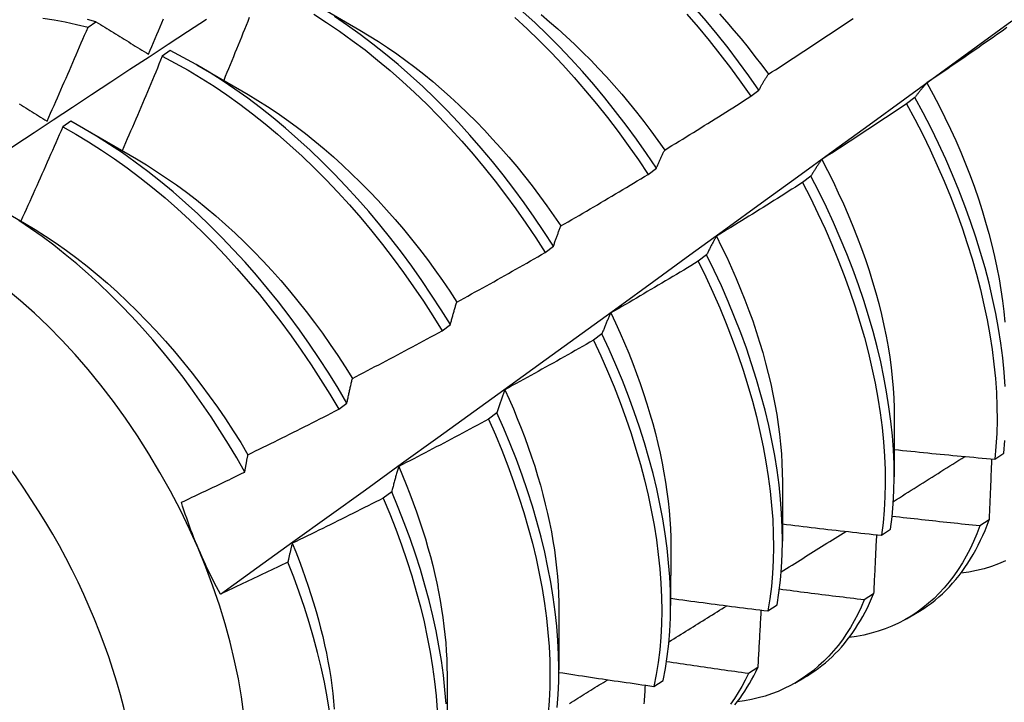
# Model space of a CAD drawing. Header units: inches. Extents: x 23 to 668, y 73 to 305.
# Tile 136 of 148: x 644.952 to 645.258, y 245.355 to 245.568. Entities that reach past the tile are written whole.
import ezdxf

# ---------------------------------------------------------------- set-up
doc = ezdxf.new("R2010")
doc.units = ezdxf.units.IN
doc.header["$MEASUREMENT"] = 0
doc.layers.add('Visible Edges(ANSI)', color=7, linetype='Continuous', lineweight=25)
doc.layers.add('Visible Tangent Edges(ANSI)', color=7, linetype='Continuous', lineweight=25)

msp = doc.modelspace()

# ---------------------------------------------------------------- linework, layer by layer
at = {"layer": 'Visible Edges(ANSI)'}
for p, q in [((645.04167, 245.57373), (645.05764, 245.56449)), ((644.97298, 245.56544), (644.97546, 245.56712)), ((644.99858, 245.55816), (644.9961, 245.55641)), ((645.00687, 245.55369), (645.02284, 245.54445)), ((645.1793, 245.54393), (645.18185, 245.54587)), ((645.23042, 245.54357), (645.22783, 245.54161)), ((644.96758, 245.53615), (644.9651, 245.53439)), ((644.97207, 245.53365), (644.98804, 245.52441)), ((645.14735, 245.51963), (645.14991, 245.52158)), ((645.19803, 245.51905), (645.19544, 245.51709)), ((644.94509, 245.50909), (644.95324, 245.50437)), ((645.11532, 245.49528), (645.11789, 245.49723)), ((645.16555, 245.49451), (645.16295, 245.49255)), ((645.08321, 245.47088), (645.08578, 245.47283)), ((645.13297, 245.46994), (645.13036, 245.46798)), ((645.05101, 245.44644), (645.05359, 245.44839)), ((645.10029, 245.44536), (645.09767, 245.44339)), ((645.22399, 245.44386), (645.22396, 245.4254)), ((645.25528, 245.43089), (645.2581, 245.43279)), ((645.18919, 245.42382), (645.18916, 245.40537)), ((645.06751, 245.42076), (645.06488, 245.41879)), ((645.2535, 245.41198), (645.25063, 245.41013)), ((645.22002, 245.40721), (645.22285, 245.40911)), ((645.15439, 245.40378), (645.15436, 245.38533)), ((645.21754, 245.38893), (645.21466, 245.38709)), ((645.11959, 245.38374), (645.11957, 245.36529)), ((645.18464, 245.38363), (645.18748, 245.38551)), ((645.22784, 245.38122), (645.23062, 245.38282)), ((645.18148, 245.36599), (645.17859, 245.36416)), ((645.08479, 245.3637), (645.08477, 245.34525)), ((645.14915, 245.36014), (645.15199, 245.36201)), ((645.19304, 245.36118), (645.19582, 245.36278))]:
    msp.add_line(p, q, dxfattribs=at)
at = {"layer": 'Visible Edges(ANSI)', "flags": 128}
for points in [[(645.14991, 245.52158), (645.14687, 245.5261), (645.14374, 245.53055), (645.14052, 245.53493), (645.13722, 245.53924), (645.13385, 245.54346), (645.1304, 245.5476), (645.12688, 245.55164), (645.1233, 245.55559), (645.11965, 245.55943), (645.11595, 245.56316), (645.11219, 245.56679), (645.10839, 245.57029)], [(645.18185, 245.54587), (645.17872, 245.55033), (645.17551, 245.55471), (645.17222, 245.55903), (645.16885, 245.56325), (645.16541, 245.5674), (645.16189, 245.57144)], [(644.91441, 245.50496), (644.92037, 245.50894), (644.92633, 245.5129), (644.9323, 245.51687), (644.93826, 245.52083), (644.94423, 245.52478), (644.9502, 245.52874), (644.95616, 245.53268), (644.96213, 245.53662), (644.9681, 245.54056), (644.97407, 245.5445), (644.98004, 245.54842), (644.98601, 245.55235), (644.99198, 245.55627), (644.99796, 245.56018), (645.00393, 245.56409), (645.00991, 245.568)], [(644.95893, 245.56826), (644.9624, 245.56777), (644.96589, 245.56713), (644.96942, 245.56635), (644.97298, 245.56544)], [(644.97546, 245.56712), (644.97282, 245.56781)], [(644.97546, 245.56712), (644.97614, 245.56671), (644.97681, 245.56629), (644.97748, 245.56588), (644.97816, 245.56546), (644.97884, 245.56505), (644.97951, 245.56463), (644.98019, 245.56421), (644.98087, 245.5638), (644.98155, 245.56338), (644.98223, 245.56296), (644.98291, 245.56254), (644.98359, 245.56212), (644.98427, 245.5617), (644.98496, 245.56128), (644.98564, 245.56086), (644.98633, 245.56043), (644.98701, 245.56001), (644.9877, 245.55959), (644.98839, 245.55916), (644.98907, 245.55874), (644.98976, 245.55832), (644.99045, 245.55789), (644.99114, 245.55747), (644.99184, 245.55704)], [(644.99184, 245.55704), (644.99236, 245.55826), (644.99287, 245.55948), (644.99339, 245.5607), (644.99391, 245.56193), (644.99443, 245.56315), (644.99494, 245.56437), (644.99546, 245.5656), (644.99597, 245.56682), (644.99648, 245.56804)], [(645.01419, 245.3889), (645.0255, 245.39703), (645.03679, 245.40516), (645.04808, 245.41328), (645.05935, 245.42141), (645.07061, 245.42954), (645.08187, 245.43766), (645.09311, 245.44579), (645.10434, 245.45391), (645.11557, 245.46203), (645.12678, 245.47016), (645.13798, 245.47827), (645.14918, 245.48639), (645.16036, 245.49451), (645.17154, 245.50262), (645.1827, 245.51073), (645.19386, 245.51884), (645.205, 245.52695), (645.21614, 245.53505), (645.22727, 245.54315), (645.23839, 245.55125), (645.24949, 245.55934), (645.26059, 245.56743)], [(645.02318, 245.56847), (645.02269, 245.56724), (645.0222, 245.56601), (645.0217, 245.56479), (645.02121, 245.56356), (645.02071, 245.56233), (645.02022, 245.56111), (645.01972, 245.55988), (645.01922, 245.55866), (645.01872, 245.55743), (645.01822, 245.55621), (645.01772, 245.55498), (645.01722, 245.55376), (645.01672, 245.55253), (645.01622, 245.55131), (645.01571, 245.55009), (645.01521, 245.54886)], [(645.04325, 245.56951), (645.04727, 245.56694), (645.05127, 245.56422), (645.05525, 245.56136), (645.05921, 245.55837), (645.06313, 245.55524), (645.06702, 245.55198), (645.07087, 245.54859), (645.07467, 245.54509), (645.07843, 245.54146), (645.08213, 245.53773), (645.08577, 245.53388), (645.08936, 245.52994), (645.09287, 245.52589), (645.09632, 245.52175), (645.0997, 245.51753), (645.10299, 245.51322), (645.10621, 245.50884), (645.10933, 245.50438), (645.11237, 245.49986), (645.11532, 245.49528)], [(645.11789, 245.49723), (645.11493, 245.50181), (645.11189, 245.50632), (645.10875, 245.51077), (645.10553, 245.51515), (645.10223, 245.51945), (645.09885, 245.52367), (645.0954, 245.5278), (645.09187, 245.53184), (645.08829, 245.53578), (645.08464, 245.53961), (645.08093, 245.54334), (645.07717, 245.54696), (645.07336, 245.55046), (645.06951, 245.55383), (645.06562, 245.55708), (645.06169, 245.5602), (645.05774, 245.56319), (645.05375, 245.56603), (645.04975, 245.56874)], [(645.10589, 245.56843), (645.10969, 245.56491), (645.11345, 245.56128), (645.11715, 245.55754), (645.12079, 245.55369), (645.12437, 245.54974), (645.12788, 245.54569), (645.13132, 245.54155), (645.13469, 245.53731), (645.13798, 245.533), (645.14119, 245.52861), (645.14432, 245.52415), (645.14735, 245.51963)], [(645.11403, 245.56939), (645.11667, 245.56718), (645.11928, 245.56491), (645.12187, 245.56257), (645.12443, 245.56017), (645.12696, 245.55771), (645.12947, 245.55519), (645.13194, 245.55262), (645.13438, 245.54999), (645.13679, 245.5473), (645.13916, 245.54457), (645.14149, 245.54178), (645.14378, 245.53895), (645.14603, 245.53607), (645.14823, 245.53315), (645.1504, 245.53019), (645.15252, 245.5272)], [(645.15937, 245.56954), (645.16288, 245.56548), (645.16632, 245.56134), (645.16969, 245.5571), (645.17297, 245.55278), (645.17618, 245.54839), (645.1793, 245.54393)], [(645.16954, 245.56959), (645.17182, 245.56703), (645.17407, 245.56443), (645.17629, 245.56179), (645.17847, 245.5591), (645.18061, 245.55637), (645.18272, 245.55361), (645.18478, 245.55081)], [(645.18478, 245.55081), (645.18589, 245.55152), (645.18699, 245.55223), (645.1881, 245.55295), (645.1892, 245.55366), (645.19031, 245.55438), (645.19141, 245.55509), (645.19251, 245.55581), (645.19362, 245.55653), (645.19472, 245.55725), (645.19582, 245.55797), (645.19692, 245.55869), (645.19802, 245.55942), (645.19912, 245.56014), (645.20022, 245.56086), (645.20131, 245.56159), (645.20241, 245.56232), (645.20351, 245.56304), (645.2046, 245.56377), (645.2057, 245.5645), (645.20679, 245.56523), (645.20789, 245.56597), (645.20898, 245.5667), (645.21007, 245.56743), (645.21116, 245.56817)], [(644.96023, 245.53621), (644.96077, 245.53743), (644.96131, 245.53864), (644.96185, 245.53986), (644.96239, 245.54107), (644.96292, 245.54229), (644.96346, 245.5435), (644.964, 245.54472), (644.96453, 245.54594), (644.96507, 245.54715), (644.9656, 245.54837), (644.96613, 245.54959), (644.96666, 245.5508), (644.96719, 245.55202), (644.96772, 245.55324), (644.96825, 245.55446), (644.96878, 245.55568), (644.96931, 245.5569), (644.96984, 245.55812), (644.97036, 245.55934), (644.97089, 245.56056), (644.97141, 245.56178), (644.97193, 245.563), (644.97246, 245.56422), (644.97298, 245.56544)], [(645.05764, 245.56449), (645.06051, 245.56279), (645.06338, 245.561), (645.06623, 245.55913), (645.06908, 245.55717), (645.07191, 245.55513), (645.07472, 245.55301), (645.07751, 245.55082), (645.08029, 245.54854), (645.08304, 245.54619), (645.08577, 245.54376), (645.08847, 245.54127), (645.09114, 245.53871), (645.09377, 245.53608), (645.09638, 245.53338), (645.09895, 245.53063), (645.10148, 245.52782), (645.10398, 245.52495), (645.10643, 245.52203), (645.10884, 245.51906), (645.11121, 245.51604), (645.11353, 245.51298), (645.1158, 245.50987), (645.11802, 245.50672), (645.12018, 245.50354)], [(645.25906, 245.56533), (645.25798, 245.56457), (645.2569, 245.56381), (645.25582, 245.56305), (645.25474, 245.56229), (645.25366, 245.56154), (645.25258, 245.56078), (645.2515, 245.56003), (645.25042, 245.55927), (645.24934, 245.55852), (645.24825, 245.55777), (645.24717, 245.55701), (645.24609, 245.55626), (645.245, 245.55552), (645.24391, 245.55477), (645.24283, 245.55402), (645.24174, 245.55327), (645.24065, 245.55253), (645.23956, 245.55178), (645.23848, 245.55104), (645.23739, 245.5503), (645.2363, 245.54956), (645.2352, 245.54882), (645.23411, 245.54808)], [(645.08578, 245.47283), (645.08292, 245.47746), (645.07996, 245.48204), (645.0769, 245.48655), (645.07376, 245.491), (645.07054, 245.49537), (645.06723, 245.49967), (645.06385, 245.50388), (645.06039, 245.50801), (645.05686, 245.51204), (645.05327, 245.51597), (645.04962, 245.5198), (645.04591, 245.52352), (645.04215, 245.52713), (645.03834, 245.53062), (645.03448, 245.53399), (645.03059, 245.53723), (645.02666, 245.54034), (645.0227, 245.54332), (645.01872, 245.54616), (645.01471, 245.54886), (645.01069, 245.55141), (645.00666, 245.55381), (645.00262, 245.55606), (644.99858, 245.55816)], [(644.9961, 245.55641), (644.99559, 245.55518), (644.99507, 245.55395), (644.99456, 245.55272), (644.99405, 245.55149), (644.99353, 245.55026), (644.99302, 245.54903), (644.9925, 245.54781), (644.99199, 245.54658), (644.99147, 245.54535), (644.99095, 245.54412), (644.99043, 245.5429), (644.98991, 245.54167), (644.98939, 245.54044), (644.98887, 245.53922), (644.98835, 245.53799), (644.98783, 245.53677), (644.9873, 245.53554), (644.98678, 245.53432), (644.98625, 245.53309), (644.98573, 245.53187), (644.9852, 245.53064), (644.98467, 245.52942), (644.98414, 245.5282), (644.98361, 245.52697)], [(644.9961, 245.55641), (645.00014, 245.5543), (645.00418, 245.55203), (645.00821, 245.54962), (645.01223, 245.54706), (645.01623, 245.54435), (645.02022, 245.5415), (645.02417, 245.53851), (645.0281, 245.53539), (645.03199, 245.53214), (645.03584, 245.52876), (645.03965, 245.52526), (645.04341, 245.52164), (645.04711, 245.51791), (645.05076, 245.51407), (645.05435, 245.51013), (645.05787, 245.5061), (645.06132, 245.50196), (645.0647, 245.49774), (645.068, 245.49344), (645.07122, 245.48906), (645.07435, 245.48461), (645.0774, 245.48009), (645.08035, 245.47551), (645.08321, 245.47088)], [(645.18185, 245.54587), (645.18197, 245.54609), (645.18208, 245.5463), (645.1822, 245.54652), (645.18232, 245.54674), (645.18244, 245.54695), (645.18256, 245.54716), (645.18268, 245.54738), (645.1828, 245.54759), (645.18292, 245.5478), (645.18304, 245.548), (645.18316, 245.54821), (645.18328, 245.54842), (645.1834, 245.54862), (645.18353, 245.54883), (645.18365, 245.54903), (645.18377, 245.54923), (645.1839, 245.54943), (645.18402, 245.54963), (645.18415, 245.54983), (645.18427, 245.55003), (645.1844, 245.55023), (645.18452, 245.55042), (645.18465, 245.55061), (645.18478, 245.55081)], [(645.23411, 245.54808), (645.23395, 245.5479), (645.23379, 245.54773), (645.23363, 245.54755), (645.23347, 245.54737), (645.23332, 245.54719), (645.23316, 245.54701), (645.233, 245.54683), (645.23284, 245.54664), (645.23269, 245.54646), (645.23253, 245.54627), (645.23238, 245.54609), (645.23222, 245.5459), (645.23207, 245.54571), (645.23192, 245.54552), (645.23177, 245.54533), (645.23161, 245.54514), (645.23146, 245.54495), (645.23131, 245.54475), (645.23116, 245.54456), (645.23101, 245.54436), (645.23086, 245.54417), (645.23071, 245.54397), (645.23057, 245.54377), (645.23042, 245.54357)], [(645.23411, 245.54808), (645.23606, 245.54452), (645.23794, 245.54094), (645.23974, 245.53735), (645.24146, 245.53374), (645.24311, 245.53012), (645.24468, 245.52649), (645.24617, 245.52286), (645.24759, 245.51922), (645.24892, 245.51559), (645.25017, 245.51197), (645.25134, 245.50836), (645.25242, 245.50476), (645.25343, 245.50118), (645.25435, 245.49761), (645.25518, 245.49408), (645.25593, 245.49057), (645.25659, 245.48709), (645.25717, 245.48364), (645.25766, 245.48024), (645.25806, 245.47687), (645.25838, 245.47355)], [(645.02283, 245.54445), (645.02584, 245.54266), (645.02883, 245.54077), (645.03182, 245.53879), (645.03479, 245.53672), (645.03775, 245.53455), (645.04069, 245.5323), (645.04361, 245.52996), (645.04651, 245.52755), (645.04938, 245.52505), (645.05223, 245.52248), (645.05504, 245.51983), (645.05783, 245.51711), (645.06057, 245.51432), (645.06328, 245.51147), (645.06595, 245.50855), (645.06858, 245.50557), (645.07116, 245.50253), (645.0737, 245.49944), (645.07618, 245.49629), (645.07862, 245.49309), (645.081, 245.48984), (645.08332, 245.48654), (645.08558, 245.48321), (645.08778, 245.47983)], [(645.15252, 245.5272), (645.15364, 245.52788), (645.15476, 245.52857), (645.15588, 245.52926), (645.157, 245.52995), (645.15812, 245.53063), (645.15924, 245.53133), (645.16036, 245.53202), (645.16148, 245.53271), (645.1626, 245.5334), (645.16372, 245.5341), (645.16484, 245.53479), (645.16595, 245.53549), (645.16707, 245.53619), (645.16818, 245.53689), (645.1693, 245.53758), (645.17041, 245.53829), (645.17152, 245.53899), (645.17264, 245.53969), (645.17375, 245.54039), (645.17486, 245.5411), (645.17597, 245.5418), (645.17708, 245.54251), (645.17819, 245.54322), (645.1793, 245.54393)], [(645.25853, 245.45359), (645.25821, 245.458), (645.25776, 245.46247), (645.25717, 245.46701), (645.25645, 245.47161), (645.2556, 245.47626), (645.25461, 245.48096), (645.25349, 245.4857), (645.25225, 245.49048), (645.25087, 245.49528), (645.24937, 245.5001), (645.24774, 245.50495), (645.24599, 245.5098), (645.24411, 245.51466), (645.24211, 245.51952), (645.24, 245.52437), (645.23777, 245.5292), (645.23543, 245.53402), (645.23298, 245.53881), (645.23042, 245.54357)], [(644.95159, 245.54155), (644.95225, 245.54114), (644.95291, 245.54074), (644.95357, 245.54033), (644.95423, 245.53992), (644.9549, 245.53951), (644.95556, 245.5391), (644.95622, 245.53869), (644.95689, 245.53828), (644.95755, 245.53787), (644.95822, 245.53745), (644.95889, 245.53704), (644.95956, 245.53663), (644.96023, 245.53621)], [(645.22783, 245.54161), (645.22674, 245.54087), (645.22564, 245.54014), (645.22455, 245.53941), (645.22345, 245.53867), (645.22235, 245.53794), (645.22126, 245.53721), (645.22016, 245.53648), (645.21906, 245.53575), (645.21796, 245.53502), (645.21686, 245.5343), (645.21576, 245.53357), (645.21466, 245.53285), (645.21356, 245.53212), (645.21245, 245.5314), (645.21135, 245.53068), (645.21025, 245.52996), (645.20914, 245.52924), (645.20804, 245.52852), (645.20693, 245.5278), (645.20583, 245.52708), (645.20472, 245.52637), (645.20361, 245.52566), (645.2025, 245.52494), (645.2014, 245.52423)], [(645.22783, 245.54161), (645.23038, 245.53685), (645.23283, 245.53205), (645.23516, 245.52724), (645.23738, 245.5224), (645.23948, 245.51755), (645.24147, 245.51269), (645.24334, 245.50783), (645.24508, 245.50298), (645.2467, 245.49814), (645.24819, 245.49331), (645.24956, 245.48851), (645.2508, 245.48374), (645.25191, 245.479), (645.25288, 245.47431), (645.25372, 245.46966), (645.25443, 245.46507), (645.25501, 245.46053), (645.25545, 245.45606), (645.25576, 245.45166), (645.25593, 245.44733), (645.25597, 245.44309), (645.25588, 245.43893), (645.25565, 245.43486), (645.25528, 245.43089)], [(644.9651, 245.53439), (644.96457, 245.53316), (644.96403, 245.53194), (644.9635, 245.53071), (644.96296, 245.52949), (644.96242, 245.52826), (644.96188, 245.52704), (644.96134, 245.52582), (644.9608, 245.52459), (644.96026, 245.52337), (644.95972, 245.52215), (644.95918, 245.52092), (644.95863, 245.5197), (644.95809, 245.51848), (644.95755, 245.51726), (644.957, 245.51604), (644.95645, 245.51482), (644.95591, 245.5136), (644.95536, 245.51238), (644.95481, 245.51116), (644.95426, 245.50994), (644.95371, 245.50872), (644.95316, 245.5075), (644.95261, 245.50628), (644.95205, 245.50506)], [(644.9651, 245.53439), (644.96914, 245.53213), (644.97317, 245.52973), (644.97719, 245.52717), (644.9812, 245.52447), (644.98518, 245.52163), (644.98914, 245.51865), (644.99307, 245.51554), (644.99696, 245.51229), (645.00081, 245.50892), (645.00462, 245.50543), (645.00839, 245.50182), (645.0121, 245.4981), (645.01575, 245.49427), (645.01934, 245.49033), (645.02286, 245.4863), (645.02632, 245.48217), (645.0297, 245.47796), (645.03301, 245.47366), (645.03623, 245.46928), (645.03937, 245.46484), (645.04242, 245.46032), (645.04538, 245.45575), (645.04824, 245.45112), (645.05101, 245.44644)], [(645.05359, 245.44839), (645.05082, 245.45307), (645.04795, 245.4577), (645.04498, 245.46227), (645.04192, 245.46678), (645.03878, 245.47122), (645.03555, 245.47559), (645.03223, 245.47988), (645.02885, 245.48409), (645.02538, 245.48821), (645.02185, 245.49223), (645.01826, 245.49616), (645.0146, 245.49998), (645.01089, 245.5037), (645.00712, 245.5073), (645.00331, 245.51078), (644.99945, 245.51414), (644.99556, 245.51738), (644.99163, 245.52048), (644.98767, 245.52345), (644.98368, 245.52628), (644.97968, 245.52897), (644.97565, 245.53152), (644.97162, 245.53391), (644.96758, 245.53615)], [(645.14991, 245.52158), (645.15001, 245.52182), (645.15012, 245.52207), (645.15022, 245.52231), (645.15033, 245.52256), (645.15043, 245.5228), (645.15054, 245.52304), (645.15064, 245.52328), (645.15075, 245.52352), (645.15086, 245.52376), (645.15096, 245.524), (645.15107, 245.52423), (645.15118, 245.52447), (645.15129, 245.5247), (645.1514, 245.52493), (645.15151, 245.52516), (645.15162, 245.5254), (645.15173, 245.52562), (645.15184, 245.52585), (645.15195, 245.52608), (645.15206, 245.52631), (645.15218, 245.52653), (645.15229, 245.52675), (645.1524, 245.52698), (645.15252, 245.5272)], [(644.98804, 245.52441), (644.99118, 245.52254), (644.99432, 245.52056), (644.99744, 245.51848), (645.00055, 245.51631), (645.00364, 245.51404), (645.00672, 245.51167), (645.00976, 245.50921), (645.01279, 245.50667), (645.01578, 245.50403), (645.01874, 245.50132), (645.02167, 245.49852), (645.02455, 245.49564), (645.0274, 245.49269), (645.0302, 245.48966), (645.03296, 245.48656), (645.03567, 245.48339), (645.03832, 245.48016), (645.04093, 245.47687), (645.04348, 245.47353), (645.04597, 245.47013), (645.0484, 245.46668), (645.05077, 245.46319), (645.05307, 245.45966), (645.05531, 245.45609)], [(645.2014, 245.52423), (645.20125, 245.52403), (645.2011, 245.52382), (645.20096, 245.52362), (645.20081, 245.52341), (645.20067, 245.5232), (645.20052, 245.52299), (645.20038, 245.52278), (645.20024, 245.52257), (645.2001, 245.52236), (645.19995, 245.52215), (645.19981, 245.52193), (645.19967, 245.52172), (645.19953, 245.5215), (645.19939, 245.52128), (645.19926, 245.52107), (645.19912, 245.52085), (645.19898, 245.52063), (645.19884, 245.52041), (645.19871, 245.52018), (645.19857, 245.51996), (645.19843, 245.51973), (645.1983, 245.51951), (645.19816, 245.51928), (645.19803, 245.51905)], [(645.2014, 245.52423), (645.20318, 245.52081), (645.20491, 245.51737), (645.20656, 245.51392), (645.20815, 245.51046), (645.20966, 245.50699), (645.21111, 245.50351), (645.21248, 245.50004), (645.21378, 245.49657), (645.21501, 245.4931), (645.21617, 245.48965), (645.21724, 245.4862), (645.21824, 245.48277), (645.21917, 245.47936), (645.22001, 245.47597), (645.22078, 245.4726), (645.22146, 245.46926), (645.22206, 245.46595), (645.22258, 245.46267), (645.22302, 245.45943), (645.22338, 245.45623), (645.22365, 245.45307), (645.22384, 245.44995), (645.22396, 245.44688), (645.22399, 245.44386)], [(645.12018, 245.50354), (645.12132, 245.5042), (645.12246, 245.50486), (645.1236, 245.50552), (645.12474, 245.50618), (645.12587, 245.50684), (645.12701, 245.50751), (645.12814, 245.50817), (645.12928, 245.50884), (645.13041, 245.5095), (645.13155, 245.51017), (645.13268, 245.51084), (645.13381, 245.51151), (645.13494, 245.51218), (645.13607, 245.51285), (645.13721, 245.51353), (645.13833, 245.5142), (645.13946, 245.51487), (645.14059, 245.51555), (645.14172, 245.51623), (645.14285, 245.51691), (645.14397, 245.51759), (645.1451, 245.51827), (645.14623, 245.51895), (645.14735, 245.51963)], [(645.22285, 245.40911), (645.22333, 245.41299), (645.22367, 245.41697), (645.22388, 245.42105), (645.22396, 245.42522), (645.2239, 245.42947), (645.22371, 245.43381), (645.22339, 245.43822), (645.22293, 245.4427), (645.22233, 245.44725), (645.2216, 245.45185), (645.22074, 245.4565), (645.21975, 245.4612), (645.21862, 245.46594), (645.21737, 245.47072), (645.21599, 245.47552), (645.21448, 245.48035), (645.21284, 245.4852), (645.21108, 245.49005), (645.2092, 245.49491), (645.20719, 245.49977), (645.20507, 245.50461), (645.20284, 245.50945), (645.20049, 245.51427), (645.19803, 245.51905)], [(645.19544, 245.51709), (645.19432, 245.51638), (645.19321, 245.51567), (645.1921, 245.51497), (645.19099, 245.51426), (645.18987, 245.51356), (645.18876, 245.51285), (645.18764, 245.51215), (645.18653, 245.51145), (645.18541, 245.51075), (645.1843, 245.51005), (645.18318, 245.50935), (645.18206, 245.50865), (645.18094, 245.50795), (645.17982, 245.50726), (645.1787, 245.50656), (645.17758, 245.50587), (645.17646, 245.50517), (645.17534, 245.50448), (645.17422, 245.50379), (645.17309, 245.5031), (645.17197, 245.50241), (645.17085, 245.50173), (645.16972, 245.50104), (645.1686, 245.50036)], [(645.19544, 245.51709), (645.19789, 245.5123), (645.20023, 245.50748), (645.20245, 245.50265), (645.20456, 245.4978), (645.20656, 245.49294), (645.20843, 245.48808), (645.21018, 245.48323), (645.21181, 245.47838), (645.21331, 245.47356), (645.21468, 245.46876), (645.21593, 245.46398), (645.21704, 245.45924), (645.21803, 245.45455), (645.21888, 245.4499), (645.2196, 245.4453), (645.22018, 245.44076), (645.22063, 245.43628), (645.22095, 245.43188), (645.22113, 245.42755), (645.22118, 245.4233), (645.22109, 245.41914), (645.22087, 245.41506), (645.22051, 245.41109), (645.22002, 245.40721)], [(645.02179, 245.42691), (645.0193, 245.43128), (645.01672, 245.43561), (645.01405, 245.43989), (645.0113, 245.44411), (645.00846, 245.44828), (645.00555, 245.45239), (645.00255, 245.45643), (644.99949, 245.46039), (644.99637, 245.46426), (644.99319, 245.46804), (644.98995, 245.47173), (644.98665, 245.47533), (644.9833, 245.47882), (644.97991, 245.48222), (644.97646, 245.48551), (644.97298, 245.48869), (644.96945, 245.49175), (644.96588, 245.49471), (644.96229, 245.49753), (644.95868, 245.50022), (644.95506, 245.50278), (644.95142, 245.50521)], [(644.95324, 245.50437), (644.95652, 245.50242), (644.95979, 245.50035), (644.96304, 245.49818), (644.96628, 245.4959), (644.9695, 245.49351), (644.9727, 245.49101), (644.97587, 245.48841), (644.97901, 245.48572), (644.98211, 245.48293), (644.98518, 245.48005), (644.98821, 245.47708), (644.9912, 245.47403), (644.99415, 245.4709), (644.99705, 245.46769), (644.9999, 245.46442), (645.00269, 245.46107), (645.00543, 245.45766), (645.00811, 245.45419), (645.01072, 245.45066), (645.01327, 245.44708), (645.01576, 245.44345), (645.01817, 245.43978), (645.0205, 245.43606), (645.02276, 245.4323)], [(645.11789, 245.49723), (645.11798, 245.4975), (645.11807, 245.49778), (645.11816, 245.49805), (645.11825, 245.49833), (645.11835, 245.4986), (645.11844, 245.49887), (645.11853, 245.49914), (645.11863, 245.4994), (645.11872, 245.49967), (645.11882, 245.49994), (645.11891, 245.5002), (645.11901, 245.50046), (645.1191, 245.50073), (645.1192, 245.50099), (645.1193, 245.50125), (645.11939, 245.50151), (645.11949, 245.50177), (645.11959, 245.50202), (645.11969, 245.50228), (645.11979, 245.50253), (645.11988, 245.50279), (645.11998, 245.50304), (645.12008, 245.50329), (645.12018, 245.50354)], [(645.1686, 245.50036), (645.16846, 245.50012), (645.16833, 245.49989), (645.1682, 245.49966), (645.16807, 245.49942), (645.16794, 245.49919), (645.16781, 245.49895), (645.16768, 245.49871), (645.16755, 245.49848), (645.16742, 245.49824), (645.16729, 245.49799), (645.16716, 245.49775), (645.16703, 245.49751), (645.16691, 245.49727), (645.16678, 245.49702), (645.16666, 245.49677), (645.16653, 245.49653), (645.16641, 245.49628), (645.16628, 245.49603), (645.16616, 245.49578), (645.16604, 245.49553), (645.16591, 245.49527), (645.16579, 245.49502), (645.16567, 245.49477), (645.16555, 245.49451)], [(645.1686, 245.50036), (645.17023, 245.49708), (645.17181, 245.49379), (645.17332, 245.49049), (645.17477, 245.48718), (645.17616, 245.48387), (645.17748, 245.48057), (645.17873, 245.47726), (645.17991, 245.47396), (645.18103, 245.47066), (645.18207, 245.46738), (645.18304, 245.4641), (645.18394, 245.46084), (645.18477, 245.4576), (645.18553, 245.45438), (645.18622, 245.45118), (645.18684, 245.44801), (645.18738, 245.44486), (645.18786, 245.44175), (645.18826, 245.43866), (645.18859, 245.43562), (645.18884, 245.4326), (645.18902, 245.42963), (645.18913, 245.42671), (645.18917, 245.42382)], [(645.08778, 245.47983), (645.08894, 245.48047), (645.09009, 245.4811), (645.09125, 245.48173), (645.0924, 245.48237), (645.09355, 245.483), (645.0947, 245.48364), (645.09585, 245.48428), (645.097, 245.48492), (645.09815, 245.48556), (645.0993, 245.4862), (645.10045, 245.48684), (645.1016, 245.48748), (645.10274, 245.48813), (645.10389, 245.48877), (645.10504, 245.48942), (645.10618, 245.49006), (645.10733, 245.49071), (645.10847, 245.49136), (645.10961, 245.49201), (645.11076, 245.49266), (645.1119, 245.49332), (645.11304, 245.49397), (645.11418, 245.49462), (645.11532, 245.49528)], [(645.18748, 245.38551), (645.18808, 245.38929), (645.18855, 245.39318), (645.18889, 245.39717), (645.18909, 245.40125), (645.18916, 245.40543), (645.1891, 245.40969), (645.1889, 245.41403), (645.18857, 245.41845), (645.1881, 245.42293), (645.18749, 245.42748), (645.18676, 245.43208), (645.18589, 245.43674), (645.18489, 245.44144), (645.18376, 245.44619), (645.18249, 245.45097), (645.1811, 245.45577), (645.17958, 245.4606), (645.17794, 245.46544), (645.17617, 245.4703), (645.17428, 245.47516), (645.17227, 245.48001), (645.17015, 245.48486), (645.1679, 245.4897), (645.16555, 245.49451)], [(645.16295, 245.49255), (645.16182, 245.49186), (645.16069, 245.49118), (645.15956, 245.4905), (645.15843, 245.48982), (645.1573, 245.48915), (645.15617, 245.48847), (645.15504, 245.48779), (645.15391, 245.48712), (645.15277, 245.48644), (645.15164, 245.48577), (645.15051, 245.4851), (645.14937, 245.48443), (645.14824, 245.48376), (645.1471, 245.48309), (645.14597, 245.48242), (645.14483, 245.48176), (645.14369, 245.48109), (645.14255, 245.48043), (645.14142, 245.47976), (645.14028, 245.4791), (645.13914, 245.47844), (645.138, 245.47778), (645.13686, 245.47712), (645.13572, 245.47646)], [(645.16295, 245.49255), (645.16529, 245.48773), (645.16753, 245.4829), (645.16964, 245.47805), (645.17164, 245.47319), (645.17353, 245.46833), (645.17528, 245.46348), (645.17692, 245.45863), (645.17843, 245.45381), (645.17981, 245.449), (645.18106, 245.44423), (645.18218, 245.43949), (645.18318, 245.43479), (645.18403, 245.43013), (645.18476, 245.42553), (645.18535, 245.42099), (645.18581, 245.41651), (645.18613, 245.4121), (645.18632, 245.40776), (645.18638, 245.40351), (645.1863, 245.39934), (645.18608, 245.39526), (645.18574, 245.39128), (645.18526, 245.3874), (645.18464, 245.38363)], [(645.08578, 245.47283), (645.08586, 245.47314), (645.08594, 245.47344), (645.08602, 245.47374), (645.0861, 245.47405), (645.08618, 245.47435), (645.08626, 245.47464), (645.08634, 245.47494), (645.08642, 245.47524), (645.08651, 245.47553), (645.08659, 245.47583), (645.08667, 245.47612), (645.08675, 245.47641), (645.08684, 245.47671), (645.08692, 245.477), (645.08701, 245.47728), (645.08709, 245.47757), (645.08718, 245.47786), (645.08726, 245.47814), (645.08735, 245.47843), (645.08743, 245.47871), (645.08752, 245.47899), (645.08761, 245.47928), (645.0877, 245.47956), (645.08778, 245.47983)], [(645.13572, 245.47646), (645.13559, 245.4762), (645.13548, 245.47594), (645.13536, 245.47568), (645.13524, 245.47542), (645.13512, 245.47515), (645.135, 245.47489), (645.13488, 245.47462), (645.13477, 245.47436), (645.13465, 245.47409), (645.13453, 245.47382), (645.13442, 245.47355), (645.1343, 245.47328), (645.13419, 245.47301), (645.13408, 245.47273), (645.13396, 245.47246), (645.13385, 245.47219), (645.13374, 245.47191), (645.13363, 245.47163), (645.13352, 245.47135), (645.13341, 245.47107), (645.1333, 245.47079), (645.13319, 245.47051), (645.13308, 245.47023), (645.13297, 245.46994)], [(645.13572, 245.47646), (645.1372, 245.47333), (645.13863, 245.4702), (645.14, 245.46705), (645.14131, 245.46391), (645.14257, 245.46076), (645.14376, 245.45761), (645.14489, 245.45447), (645.14596, 245.45133), (645.14697, 245.4482), (645.14792, 245.44508), (645.1488, 245.44198), (645.14963, 245.43888), (645.15039, 245.43581), (645.15108, 245.43275), (645.15171, 245.42972), (645.15228, 245.42671), (645.15278, 245.42373), (645.15321, 245.42077), (645.15358, 245.41785), (645.15388, 245.41496), (645.15411, 245.4121), (645.15428, 245.40928), (645.15437, 245.40651), (645.1544, 245.40377)], [(645.05531, 245.45609), (645.05648, 245.45669), (645.05765, 245.4573), (645.05882, 245.4579), (645.05998, 245.45851), (645.06115, 245.45912), (645.06232, 245.45973), (645.06348, 245.46034), (645.06465, 245.46095), (645.06581, 245.46156), (645.06698, 245.46218), (645.06814, 245.46279), (645.0693, 245.46341), (645.07046, 245.46403), (645.07163, 245.46464), (645.07279, 245.46526), (645.07395, 245.46588), (645.07511, 245.4665), (645.07627, 245.46713), (645.07742, 245.46775), (645.07858, 245.46837), (645.07974, 245.469), (645.0809, 245.46962), (645.08205, 245.47025), (645.08321, 245.47088)], [(645.15199, 245.36201), (645.15272, 245.36569), (645.15331, 245.36948), (645.15378, 245.37338), (645.15411, 245.37737), (645.1543, 245.38146), (645.15436, 245.38564), (645.15429, 245.38991), (645.15408, 245.39425), (645.15374, 245.39867), (645.15327, 245.40316), (645.15266, 245.40771), (645.15191, 245.41232), (645.15103, 245.41698), (645.15003, 245.42169), (645.14889, 245.42643), (645.14762, 245.43121), (645.14622, 245.43602), (645.14469, 245.44085), (645.14304, 245.44569), (645.14126, 245.45055), (645.13937, 245.45541), (645.13735, 245.46026), (645.13522, 245.46511), (645.13297, 245.46994)], [(645.13036, 245.46798), (645.12921, 245.46732), (645.12807, 245.46667), (645.12692, 245.46602), (645.12578, 245.46536), (645.12463, 245.46471), (645.12349, 245.46406), (645.12234, 245.46342), (645.12119, 245.46277), (645.12004, 245.46212), (645.11889, 245.46148), (645.11774, 245.46083), (645.11659, 245.46019), (645.11544, 245.45955), (645.11429, 245.45891), (645.11314, 245.45827), (645.11199, 245.45763), (645.11083, 245.45699), (645.10968, 245.45635), (645.10853, 245.45572), (645.10737, 245.45508), (645.10622, 245.45445), (645.10506, 245.45381), (645.1039, 245.45318), (645.10275, 245.45255)], [(645.13036, 245.46798), (645.1326, 245.46314), (645.13472, 245.45829), (645.13673, 245.45344), (645.13862, 245.44858), (645.14038, 245.44372), (645.14203, 245.43888), (645.14354, 245.43405), (645.14493, 245.42925), (645.14619, 245.42447), (645.14732, 245.41973), (645.14832, 245.41502), (645.14919, 245.41037), (645.14992, 245.40576), (645.15052, 245.40122), (645.15099, 245.39673), (645.15132, 245.39232), (645.15152, 245.38798), (645.15158, 245.38372), (645.15151, 245.37955), (645.1513, 245.37546), (645.15096, 245.37148), (645.15049, 245.36759), (645.14989, 245.36381), (645.14915, 245.36014)], [(645.05359, 245.44839), (645.05366, 245.44873), (645.05372, 245.44906), (645.05379, 245.44939), (645.05386, 245.44972), (645.05393, 245.45005), (645.054, 245.45038), (645.05407, 245.45071), (645.05414, 245.45103), (645.05421, 245.45136), (645.05428, 245.45168), (645.05435, 245.452), (645.05442, 245.45232), (645.0545, 245.45264), (645.05457, 245.45296), (645.05464, 245.45328), (645.05471, 245.4536), (645.05479, 245.45391), (645.05486, 245.45423), (645.05494, 245.45454), (645.05501, 245.45485), (645.05508, 245.45516), (645.05516, 245.45547), (645.05524, 245.45578), (645.05531, 245.45609)], [(645.10275, 245.45255), (645.10264, 245.45227), (645.10253, 245.45198), (645.10243, 245.45169), (645.10232, 245.4514), (645.10221, 245.4511), (645.10211, 245.45081), (645.102, 245.45052), (645.1019, 245.45022), (645.10179, 245.44993), (645.10169, 245.44963), (645.10159, 245.44933), (645.10148, 245.44903), (645.10138, 245.44873), (645.10128, 245.44843), (645.10118, 245.44813), (645.10108, 245.44783), (645.10098, 245.44752), (645.10088, 245.44722), (645.10078, 245.44691), (645.10068, 245.4466), (645.10058, 245.44629), (645.10048, 245.44598), (645.10039, 245.44567), (645.10029, 245.44536)], [(645.10275, 245.45255), (645.1041, 245.44957), (645.10539, 245.44659), (645.10663, 245.4436), (645.10782, 245.44062), (645.10896, 245.43763), (645.11004, 245.43465), (645.11107, 245.43167), (645.11204, 245.4287), (645.11296, 245.42574), (645.11381, 245.4228), (645.11461, 245.41986), (645.11535, 245.41694), (645.11604, 245.41404), (645.11666, 245.41115), (645.11722, 245.40829), (645.11772, 245.40545), (645.11816, 245.40263), (645.11855, 245.39984), (645.11887, 245.39708), (645.11913, 245.39435), (645.11933, 245.39165), (645.11948, 245.38898), (645.11956, 245.38635), (645.11959, 245.38375)], [(645.02276, 245.4323), (645.02395, 245.43288), (645.02513, 245.43346), (645.02631, 245.43404), (645.02749, 245.43462), (645.02868, 245.4352), (645.02986, 245.43578), (645.03104, 245.43636), (645.03221, 245.43695), (645.03339, 245.43753), (645.03457, 245.43812), (645.03575, 245.43871), (645.03693, 245.43929), (645.0381, 245.43988), (645.03928, 245.44047), (645.04045, 245.44107), (645.04163, 245.44166), (645.0428, 245.44225), (645.04398, 245.44285), (645.04515, 245.44344), (645.04632, 245.44404), (645.0475, 245.44464), (645.04867, 245.44524), (645.04984, 245.44584), (645.05101, 245.44644)], [(645.119, 245.35357), (645.11932, 245.35757), (645.11951, 245.36167), (645.11957, 245.36585), (645.11948, 245.37012), (645.11927, 245.37447), (645.11892, 245.3789), (645.11844, 245.38339), (645.11782, 245.38794), (645.11706, 245.39256), (645.11618, 245.39722), (645.11516, 245.40193), (645.11402, 245.40667), (645.11274, 245.41146), (645.11133, 245.41626), (645.1098, 245.4211), (645.10814, 245.42594), (645.10636, 245.4308), (645.10445, 245.43566), (645.10243, 245.44051), (645.10029, 245.44536)], [(645.09767, 245.44339), (645.09651, 245.44276), (645.09535, 245.44214), (645.09419, 245.44151), (645.09303, 245.44089), (645.09187, 245.44027), (645.09071, 245.43964), (645.08954, 245.43902), (645.08838, 245.4384), (645.08722, 245.43778), (645.08605, 245.43717), (645.08489, 245.43655), (645.08372, 245.43593), (645.08256, 245.43532), (645.08139, 245.43471), (645.08022, 245.43409), (645.07905, 245.43348), (645.07789, 245.43287), (645.07672, 245.43226), (645.07555, 245.43166), (645.07438, 245.43105), (645.07321, 245.43044), (645.07204, 245.42984), (645.07087, 245.42924), (645.06969, 245.42863)], [(645.09767, 245.44339), (645.0998, 245.43854), (645.10182, 245.43369), (645.10371, 245.42883), (645.10548, 245.42397), (645.10713, 245.41913), (645.10866, 245.4143), (645.11005, 245.40949), (645.11132, 245.40471), (645.11246, 245.39997), (645.11347, 245.39526), (645.11434, 245.3906), (645.11508, 245.386), (645.11569, 245.38144), (645.11617, 245.37696), (645.11651, 245.37254), (645.11671, 245.3682), (645.11678, 245.36393), (645.11672, 245.35975), (645.11652, 245.35566), (645.11619, 245.35167)], [(645.2581, 245.43279), (645.25845, 245.43677)], [(645.02179, 245.42691), (645.02183, 245.42714), (645.02187, 245.42737), (645.02191, 245.4276), (645.02195, 245.42783), (645.02199, 245.42806), (645.02203, 245.42828), (645.02207, 245.42851), (645.02211, 245.42874), (645.02215, 245.42897), (645.02219, 245.42919), (645.02223, 245.42942), (645.02227, 245.42964), (645.02231, 245.42987), (645.02235, 245.43009), (645.02239, 245.43031), (645.02243, 245.43054), (645.02247, 245.43076), (645.02251, 245.43098), (645.02255, 245.4312), (645.0226, 245.43142), (645.02264, 245.43164), (645.02268, 245.43187), (645.02272, 245.43208), (645.02276, 245.4323)], [(645.22397, 245.43393), (645.22527, 245.43379), (645.22658, 245.43366), (645.22788, 245.43352), (645.22918, 245.43339), (645.23049, 245.43326), (645.23179, 245.43312), (645.2331, 245.43299), (645.2344, 245.43286), (645.2357, 245.43273), (645.23701, 245.43261), (645.23831, 245.43248), (645.23962, 245.43235), (645.24092, 245.43222), (645.24223, 245.4321), (645.24353, 245.43198), (645.24484, 245.43185), (645.24614, 245.43173), (645.24745, 245.43161), (645.24875, 245.43149), (645.25006, 245.43137), (645.25137, 245.43125), (645.25267, 245.43113), (645.25398, 245.43101), (645.25528, 245.43089)], [(645.22372, 245.41775), (645.22465, 245.41833), (645.22557, 245.41891), (645.2265, 245.4195), (645.22742, 245.42008), (645.22835, 245.42066), (645.22927, 245.42125), (645.2302, 245.42183), (645.23112, 245.42241), (645.23205, 245.42299), (645.23297, 245.42358), (645.2339, 245.42416), (645.23482, 245.42474), (645.23575, 245.42533), (645.23667, 245.42591), (645.2376, 245.4265), (645.23852, 245.42708), (645.23944, 245.42766), (645.24037, 245.42825), (645.24129, 245.42883), (645.24222, 245.42941), (645.24314, 245.43), (645.24406, 245.43058), (645.24499, 245.43117), (645.24591, 245.43175)], [(645.25428, 245.43098), (645.25425, 245.4302), (645.25422, 245.42941), (645.25418, 245.42862), (645.25415, 245.42784), (645.25412, 245.42705), (645.25409, 245.42626), (645.25406, 245.42547), (645.25403, 245.42468), (645.254, 245.42389), (645.25396, 245.4231), (645.25393, 245.42231), (645.2539, 245.42152), (645.25387, 245.42073), (645.25383, 245.41993), (645.2538, 245.41914), (645.25377, 245.41835), (645.25373, 245.41755), (645.2537, 245.41676), (645.25367, 245.41596), (645.25363, 245.41517), (645.2536, 245.41437), (645.25357, 245.41358), (645.25353, 245.41278), (645.2535, 245.41198)], [(645.00204, 245.41748), (645.00287, 245.41786), (645.00369, 245.41825), (645.00452, 245.41864), (645.00534, 245.41903), (645.00617, 245.41942), (645.00699, 245.41981), (645.00782, 245.4202), (645.00864, 245.42059), (645.00946, 245.42098), (645.01029, 245.42137), (645.01111, 245.42176), (645.01193, 245.42216), (645.01276, 245.42255), (645.01358, 245.42294), (645.0144, 245.42334), (645.01522, 245.42373), (645.01605, 245.42413), (645.01687, 245.42452), (645.01769, 245.42492), (645.01851, 245.42532), (645.01933, 245.42571), (645.02015, 245.42611), (645.02097, 245.42651), (645.02179, 245.42691)], [(645.06969, 245.42863), (645.0696, 245.42832), (645.0695, 245.428), (645.06941, 245.42768), (645.06931, 245.42736), (645.06922, 245.42704), (645.06912, 245.42672), (645.06903, 245.4264), (645.06894, 245.42608), (645.06884, 245.42575), (645.06875, 245.42543), (645.06866, 245.4251), (645.06857, 245.42477), (645.06848, 245.42445), (645.06839, 245.42412), (645.0683, 245.42379), (645.06821, 245.42345), (645.06812, 245.42312), (645.06803, 245.42279), (645.06794, 245.42245), (645.06785, 245.42212), (645.06777, 245.42178), (645.06768, 245.42144), (645.06759, 245.4211), (645.06751, 245.42076)], [(645.06969, 245.42863), (645.0709, 245.42581), (645.07207, 245.42299), (645.07318, 245.42017), (645.07424, 245.41735), (645.07526, 245.41453), (645.07622, 245.41172), (645.07713, 245.40892), (645.078, 245.40612), (645.07881, 245.40333), (645.07957, 245.40055), (645.08028, 245.39779), (645.08093, 245.39504), (645.08154, 245.3923), (645.08209, 245.38958), (645.0826, 245.38689), (645.08305, 245.38421), (645.08345, 245.38155), (645.08379, 245.37892), (645.08408, 245.37631), (645.08433, 245.37373), (645.08451, 245.37118), (645.08465, 245.36866), (645.08473, 245.36617), (645.08476, 245.36371)], [(645.08445, 245.35469), (645.0841, 245.35912), (645.0836, 245.36362), (645.08298, 245.36818), (645.08222, 245.37279), (645.08132, 245.37746), (645.0803, 245.38217), (645.07914, 245.38692), (645.07786, 245.3917), (645.07645, 245.39651), (645.0749, 245.40134), (645.07324, 245.40619), (645.07145, 245.41105), (645.06954, 245.4159), (645.06751, 245.42076)], [(645.01419, 245.3889), (645.01358, 245.39003), (645.01298, 245.39116), (645.01238, 245.3923), (645.0118, 245.39344), (645.01122, 245.39459), (645.01066, 245.39574), (645.0101, 245.3969), (645.00955, 245.39807), (645.00901, 245.39924), (645.00848, 245.40042), (645.00796, 245.40161), (645.00745, 245.4028), (645.00695, 245.404), (645.00645, 245.40521), (645.00597, 245.40641), (645.0055, 245.40762), (645.00503, 245.40884), (645.00458, 245.41006), (645.00413, 245.41128), (645.0037, 245.41251), (645.00327, 245.41375), (645.00285, 245.41499), (645.00244, 245.41623), (645.00204, 245.41748)], [(645.06488, 245.41879), (645.06371, 245.41819), (645.06253, 245.41759), (645.06136, 245.417), (645.06018, 245.4164), (645.059, 245.41581), (645.05783, 245.41521), (645.05665, 245.41462), (645.05547, 245.41403), (645.05429, 245.41344), (645.05311, 245.41285), (645.05193, 245.41226), (645.05075, 245.41167), (645.04957, 245.41108), (645.04839, 245.4105), (645.04721, 245.40991), (645.04603, 245.40933), (645.04485, 245.40875), (645.04366, 245.40817), (645.04248, 245.40759), (645.04129, 245.40701), (645.04011, 245.40643), (645.03892, 245.40586), (645.03774, 245.40528), (645.03655, 245.40471)], [(645.06488, 245.41879), (645.0669, 245.41394), (645.0688, 245.40908), (645.07058, 245.40422), (645.07224, 245.39938), (645.07377, 245.39455), (645.07518, 245.38974), (645.07645, 245.38496), (645.0776, 245.38021), (645.07861, 245.3755), (645.0795, 245.37084), (645.08025, 245.36623), (645.08086, 245.36167), (645.08134, 245.35718), (645.08169, 245.35276)], [(645.18917, 245.41073), (645.19045, 245.41058), (645.19174, 245.41042), (645.19302, 245.41027), (645.1943, 245.41012), (645.19559, 245.40996), (645.19687, 245.40981), (645.19816, 245.40966), (645.19944, 245.40951), (645.20073, 245.40936), (645.20201, 245.40921), (645.2033, 245.40906), (645.20458, 245.40892), (645.20587, 245.40877), (645.20716, 245.40863), (645.20844, 245.40848), (645.20973, 245.40834), (645.21101, 245.40819), (645.2123, 245.40805), (645.21359, 245.40791), (645.21487, 245.40777), (645.21616, 245.40763), (645.21745, 245.40749), (645.21873, 245.40735), (645.22002, 245.40721)], [(645.25063, 245.41013), (645.24949, 245.41025), (645.24835, 245.41037), (645.24721, 245.41048), (645.24607, 245.4106), (645.24494, 245.41072), (645.2438, 245.41083), (645.24266, 245.41095), (645.24152, 245.41107), (645.24038, 245.41119), (645.23925, 245.41131), (645.23811, 245.41143), (645.23697, 245.41156), (645.23584, 245.41168), (645.2347, 245.4118), (645.23356, 245.41193), (645.23243, 245.41205), (645.23129, 245.41218), (645.23015, 245.4123), (645.22902, 245.41243), (645.22788, 245.41256), (645.22674, 245.41269), (645.22561, 245.41282), (645.22447, 245.41295), (645.22334, 245.41308)], [(645.23062, 245.38282), (645.23189, 245.38358), (645.23314, 245.38438), (645.23436, 245.38523), (645.23555, 245.38611), (645.23672, 245.38704), (645.23786, 245.38801), (645.23898, 245.38901), (645.24007, 245.39006), (645.24113, 245.39115), (645.24216, 245.39228), (645.24316, 245.39344), (645.24414, 245.39465), (645.24509, 245.39589), (645.246, 245.39717), (645.24689, 245.39849), (645.24775, 245.39985), (645.24858, 245.40124), (645.24937, 245.40267), (645.25014, 245.40414), (645.25087, 245.40564), (645.25158, 245.40717), (645.25225, 245.40874), (645.25289, 245.41035), (645.2535, 245.41198)], [(645.18879, 245.39583), (645.18963, 245.39635), (645.19047, 245.39688), (645.19131, 245.3974), (645.19215, 245.39793), (645.19298, 245.39845), (645.19382, 245.39897), (645.19466, 245.3995), (645.1955, 245.40002), (645.19634, 245.40055), (645.19717, 245.40107), (645.19801, 245.4016), (645.19885, 245.40212), (645.19969, 245.40265), (645.20053, 245.40317), (645.20136, 245.4037), (645.2022, 245.40422), (645.20304, 245.40475), (645.20388, 245.40528), (645.20471, 245.4058), (645.20555, 245.40633), (645.20639, 245.40685), (645.20723, 245.40738), (645.20806, 245.4079), (645.2089, 245.40843)], [(645.25063, 245.41013), (645.24968, 245.40767), (645.24867, 245.40528), (645.24758, 245.40297), (645.24641, 245.40075), (645.24518, 245.3986), (645.24388, 245.39654), (645.24251, 245.39457), (645.24107, 245.39268), (645.23956, 245.39089), (645.23799, 245.38918), (645.23636, 245.38756), (645.23466, 245.38604), (645.2329, 245.38461), (645.23108, 245.38327), (645.2292, 245.38204), (645.22727, 245.38089), (645.22527, 245.37985), (645.22323, 245.37891), (645.22113, 245.37806), (645.21898, 245.37731), (645.21678, 245.37667), (645.21454, 245.37613), (645.21224, 245.37568), (645.20991, 245.37534)], [(645.03655, 245.40471), (645.03649, 245.40447), (645.03643, 245.40423), (645.03637, 245.40399), (645.03632, 245.40376), (645.03626, 245.40352), (645.0362, 245.40328), (645.03614, 245.40304), (645.03609, 245.4028), (645.03603, 245.40256), (645.03597, 245.40231), (645.03591, 245.40207), (645.03586, 245.40183), (645.0358, 245.40159), (645.03575, 245.40134), (645.03569, 245.4011), (645.03563, 245.40086), (645.03558, 245.40061), (645.03552, 245.40037), (645.03547, 245.40012), (645.03541, 245.39987), (645.03536, 245.39963), (645.0353, 245.39938), (645.03525, 245.39913), (645.03519, 245.39888)], [(645.03655, 245.40471), (645.03763, 245.40204), (645.03867, 245.39938), (645.03966, 245.39672), (645.04062, 245.39406), (645.04152, 245.39141), (645.04239, 245.38876), (645.04321, 245.38612), (645.04398, 245.38349), (645.04471, 245.38087), (645.04539, 245.37826), (645.04603, 245.37566), (645.04662, 245.37308), (645.04717, 245.37051), (645.04766, 245.36795), (645.04812, 245.36542), (645.04852, 245.36291), (645.04888, 245.36041), (645.04919, 245.35794), (645.04945, 245.35549), (645.04966, 245.35307)], [(645.21843, 245.40738), (645.2184, 245.40662), (645.21836, 245.40586), (645.21832, 245.40509), (645.21829, 245.40432), (645.21825, 245.40356), (645.21822, 245.40279), (645.21818, 245.40203), (645.21814, 245.40126), (645.21811, 245.40049), (645.21807, 245.39972), (645.21804, 245.39896), (645.218, 245.39819), (645.21796, 245.39742), (645.21792, 245.39665), (645.21789, 245.39588), (645.21785, 245.39511), (645.21781, 245.39434), (645.21777, 245.39357), (645.21774, 245.39279), (645.2177, 245.39202), (645.21766, 245.39125), (645.21762, 245.39048), (645.21758, 245.3897), (645.21754, 245.38893)], [(645.03519, 245.39888), (645.03432, 245.39846), (645.03345, 245.39804), (645.03258, 245.39762), (645.03171, 245.39719), (645.03083, 245.39677), (645.02996, 245.39635), (645.02909, 245.39594), (645.02821, 245.39552), (645.02734, 245.3951), (645.02646, 245.39468), (645.02559, 245.39427), (645.02471, 245.39385), (645.02384, 245.39343), (645.02296, 245.39302), (645.02209, 245.3926), (645.02121, 245.39219), (645.02034, 245.39178), (645.01946, 245.39137), (645.01858, 245.39095), (645.0177, 245.39054), (645.01683, 245.39013), (645.01595, 245.38972), (645.01507, 245.38931), (645.01419, 245.3889)], [(645.04817, 245.3524), (645.04743, 245.35693), (645.04656, 245.3615), (645.04556, 245.3661), (645.04445, 245.37073), (645.0432, 245.37538), (645.04184, 245.38006), (645.04036, 245.38475), (645.03876, 245.38946), (645.03703, 245.39417), (645.03519, 245.39888)], [(645.25866, 245.39922), (645.25647, 245.39831), (645.25422, 245.3975), (645.25192, 245.3968), (645.24957, 245.39622), (645.24716, 245.39574), (645.24471, 245.39538)], [(645.21466, 245.38709), (645.21356, 245.38722), (645.21246, 245.38735), (645.21136, 245.38749), (645.21025, 245.38762), (645.20915, 245.38775), (645.20805, 245.38789), (645.20695, 245.38802), (645.20584, 245.38816), (645.20474, 245.38829), (645.20364, 245.38843), (645.20254, 245.38856), (645.20144, 245.3887), (645.20034, 245.38884), (645.19924, 245.38898), (645.19813, 245.38912), (645.19703, 245.38926), (645.19593, 245.3894), (645.19483, 245.38954), (645.19373, 245.38968), (645.19263, 245.38983), (645.19153, 245.38997), (645.19043, 245.39011), (645.18933, 245.39026), (645.18823, 245.3904)], [(645.15437, 245.3876), (645.15563, 245.38742), (645.15689, 245.38725), (645.15815, 245.38708), (645.15941, 245.38691), (645.16067, 245.38673), (645.16193, 245.38656), (645.16319, 245.38639), (645.16445, 245.38623), (645.16571, 245.38606), (645.16697, 245.38589), (645.16823, 245.38572), (645.16949, 245.38556), (645.17075, 245.38539), (645.17202, 245.38523), (645.17328, 245.38507), (645.17454, 245.3849), (645.1758, 245.38474), (645.17706, 245.38458), (645.17833, 245.38442), (645.17959, 245.38426), (645.18085, 245.3841), (645.18212, 245.38394), (645.18338, 245.38378), (645.18464, 245.38363)], [(645.21466, 245.38709), (645.21368, 245.38484), (645.21264, 245.38266), (645.21153, 245.38056), (645.21036, 245.37852), (645.20912, 245.37657), (645.20783, 245.37469), (645.20647, 245.37289), (645.20505, 245.37117), (645.20357, 245.36953), (645.20203, 245.36798), (645.20044, 245.3665), (645.19879, 245.36511), (645.19709, 245.36381), (645.19533, 245.36259), (645.19352, 245.36146), (645.19166, 245.36042), (645.18975, 245.35946), (645.18779, 245.3586), (645.18579, 245.35782), (645.18374, 245.35714), (645.18164, 245.35654), (645.17951, 245.35604), (645.17733, 245.35562), (645.17511, 245.3553)], [(645.19582, 245.36278), (645.197, 245.36348), (645.19815, 245.36422), (645.19928, 245.36499), (645.20039, 245.36579), (645.20147, 245.36664), (645.20254, 245.36751), (645.20358, 245.36842), (645.2046, 245.36937), (645.20559, 245.37035), (645.20657, 245.37136), (645.20751, 245.37241), (645.20844, 245.37349), (645.20934, 245.3746), (645.21021, 245.37575), (645.21106, 245.37693), (645.21188, 245.37814), (645.21268, 245.37938), (645.21346, 245.38065), (645.2142, 245.38196), (645.21492, 245.38329), (645.21562, 245.38466), (645.21629, 245.38605), (645.21693, 245.38748), (645.21754, 245.38893)], [(645.15384, 245.37405), (645.15459, 245.37451), (645.15534, 245.37498), (645.15609, 245.37544), (645.15685, 245.37591), (645.1576, 245.37638), (645.15835, 245.37684), (645.1591, 245.37731), (645.15985, 245.37778), (645.1606, 245.37824), (645.16135, 245.37871), (645.1621, 245.37918), (645.16285, 245.37964), (645.1636, 245.38011), (645.16435, 245.38058), (645.1651, 245.38105), (645.16585, 245.38151), (645.1666, 245.38198), (645.16735, 245.38245), (645.1681, 245.38291), (645.16885, 245.38338), (645.1696, 245.38385), (645.17035, 245.38432), (645.1711, 245.38478), (645.17185, 245.38525)], [(645.18247, 245.3839), (645.18243, 245.38316), (645.18239, 245.38241), (645.18235, 245.38167), (645.18231, 245.38093), (645.18227, 245.38018), (645.18223, 245.37944), (645.18219, 245.3787), (645.18215, 245.37795), (645.18211, 245.37721), (645.18207, 245.37646), (645.18203, 245.37572), (645.18199, 245.37497), (645.18195, 245.37423), (645.18191, 245.37348), (645.18186, 245.37273), (645.18182, 245.37198), (645.18178, 245.37124), (645.18174, 245.37049), (645.1817, 245.36974), (645.18165, 245.36899), (645.18161, 245.36824), (645.18157, 245.36749), (645.18152, 245.36674), (645.18148, 245.36599)], [(645.17859, 245.36416), (645.17753, 245.36431), (645.17646, 245.36445), (645.1754, 245.3646), (645.17433, 245.36475), (645.17327, 245.36489), (645.1722, 245.36504), (645.17114, 245.36519), (645.17008, 245.36534), (645.16901, 245.36549), (645.16795, 245.36564), (645.16688, 245.36579), (645.16582, 245.36594), (645.16476, 245.36609), (645.16369, 245.36625), (645.16263, 245.3664), (645.16157, 245.36655), (645.1605, 245.36671), (645.15944, 245.36686), (645.15838, 245.36702), (645.15732, 245.36717), (645.15625, 245.36733), (645.15519, 245.36749), (645.15413, 245.36764), (645.15307, 245.3678)], [(645.17438, 245.35437), (645.17519, 245.35541), (645.17597, 245.35648), (645.17674, 245.35758), (645.17748, 245.3587), (645.1782, 245.35985), (645.1789, 245.36103), (645.17958, 245.36223), (645.18024, 245.36346), (645.18087, 245.36471), (645.18148, 245.36599)], [(645.11956, 245.36451), (645.12079, 245.36432), (645.12202, 245.36413), (645.12325, 245.36394), (645.12449, 245.36376), (645.12572, 245.36357), (645.12695, 245.36338), (645.12818, 245.3632), (645.12941, 245.36301), (645.13064, 245.36283), (645.13188, 245.36264), (645.13311, 245.36246), (645.13434, 245.36228), (645.13557, 245.36209), (645.13681, 245.36191), (645.13804, 245.36173), (645.13927, 245.36155), (645.14051, 245.36137), (645.14174, 245.3612), (645.14298, 245.36102), (645.14421, 245.36084), (645.14544, 245.36066), (645.14668, 245.36049), (645.14791, 245.36031), (645.14915, 245.36014)], [(645.12285, 245.35486), (645.12351, 245.35527), (645.12418, 245.35567), (645.12484, 245.35608), (645.1255, 245.35649), (645.12616, 245.3569), (645.12682, 245.35731), (645.12748, 245.35772), (645.12814, 245.35813), (645.12881, 245.35853), (645.12947, 245.35894), (645.13013, 245.35935), (645.13079, 245.35976), (645.13145, 245.36017), (645.13211, 245.36058), (645.13277, 245.36099), (645.13344, 245.3614), (645.1341, 245.36181), (645.13476, 245.36221)], [(645.17859, 245.36416), (645.17759, 245.36212), (645.17652, 245.36014), (645.17541, 245.35823), (645.17423, 245.35639), (645.173, 245.35461)], [(645.14641, 245.36053), (645.14636, 245.35981), (645.14632, 245.35909), (645.14628, 245.35837), (645.14623, 245.35765), (645.14619, 245.35693), (645.14614, 245.35621), (645.1461, 245.35549), (645.14605, 245.35476)]]:
    msp.add_lwpolyline(points, dxfattribs=at)
at = {"layer": 'Visible Edges(ANSI)'}
msp.add_ellipse((644.92976, 245.38902), major_axis=(-0.06537, 0.11352), ratio=0.578093, start_param=3.141593, end_param=6.283185, dxfattribs=at)
at = {"layer": 'Visible Tangent Edges(ANSI)'}
msp.add_ellipse((644.89635, 245.36978), major_axis=(0.06537, -0.11352), ratio=0.578093, start_param=0, end_param=3.141593, dxfattribs=at)

doc.saveas('drawing.dxf')
